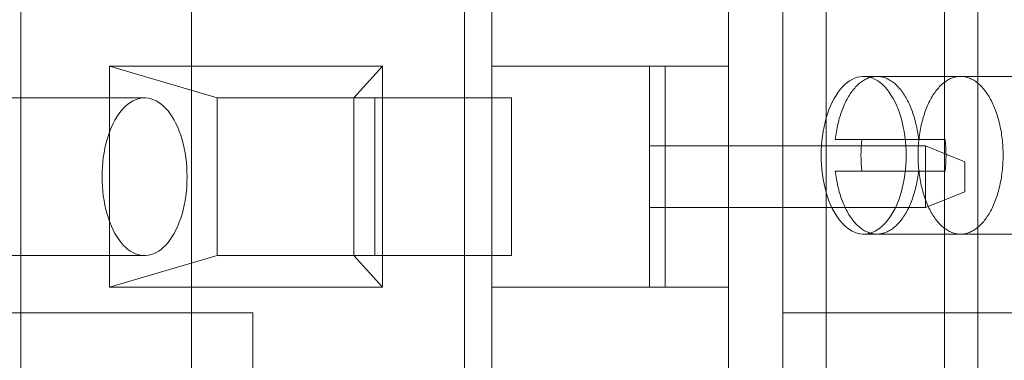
# Model space of a CAD drawing. Header units: inches. Extents: x 1 to 109, y 1 to 85.
# Tile 161 of 256: x 86.418 to 86.938, y 16.057 to 16.237. Entities that reach past the tile are written whole.
import ezdxf

# ---------------------------------------------------------------- set-up
doc = ezdxf.new("R2010")
doc.units = ezdxf.units.IN
doc.header["$MEASUREMENT"] = 0

msp = doc.modelspace()

# ---------------------------------------------------------------- linework, layer by layer
at = {"color": 7, "linetype": 'Continuous', "lineweight": 15, "ltscale": 5}
for p, q in [((86.79222122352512, 18.8936883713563), (86.79222122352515, 14.10202170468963)), ((86.8438878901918, 18.8936883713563), (86.84388789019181, 14.10202170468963)), ((86.50847581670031, 15.37827170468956), (86.5084758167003, 17.87002170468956)), ((86.8210545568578, 17.08160503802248), (86.8210545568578, 16.08160503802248)), ((86.90644581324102, 17.0816050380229), (86.90644581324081, 16.0816050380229)), ((86.4182389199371, 16.3869269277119), (86.41823891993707, 15.90359359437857)), ((86.65278746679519, 16.3869269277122), (86.65278746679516, 15.8869269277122)), ((86.7922212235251, 15.88692692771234), (86.79222122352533, 16.38692692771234)), ((86.92414248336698, 15.91477170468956), (86.92414248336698, 16.33143837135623)), ((86.66722122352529, 16.26192692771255), (86.66722122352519, 16.21192692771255)), ((86.79222122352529, 16.26192692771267), (86.79222122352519, 16.21192692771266)), ((86.46507921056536, 16.21192692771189), (86.52199693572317, 16.19526026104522)), ((86.60941677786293, 16.21192692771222), (86.46507921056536, 16.21192692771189)), ((86.46507921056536, 16.21192692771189), (86.46507921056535, 16.09526026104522)), ((86.60941677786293, 16.21192692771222), (86.59416571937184, 16.19526026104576)), ((86.60941677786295, 16.09526026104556), (86.60941677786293, 16.21192692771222)), ((86.66722122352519, 16.21192692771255), (86.66722122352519, 16.09526026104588)), ((86.66722122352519, 16.21192692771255), (86.75055455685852, 16.21192692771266)), ((86.79222122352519, 16.21192692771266), (86.66722122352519, 16.21192692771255)), ((86.75888789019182, 16.21192692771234), (86.75055455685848, 16.21192692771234)), ((86.75055455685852, 16.21192692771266), (86.7505545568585, 16.095260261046)), ((86.75888789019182, 16.21192692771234), (86.75888789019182, 16.09526026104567)), ((86.75888789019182, 16.21192692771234), (86.79222122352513, 16.21192692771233)), ((86.79222122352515, 16.09526026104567), (86.79222122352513, 16.21192692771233)), ((87.00410106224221, 16.20660503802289), (86.8637501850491, 16.2066050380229)), ((86.91497825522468, 16.2066050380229), (86.87076772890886, 16.2066050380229)), ((86.48360106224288, 16.19526026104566), (86.34325018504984, 16.19526026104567)), ((86.60533026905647, 16.19526026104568), (86.52199693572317, 16.19526026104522)), ((86.59416571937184, 16.19526026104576), (86.52199693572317, 16.19526026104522)), ((86.52199693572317, 16.19526026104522), (86.52199693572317, 16.11192692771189)), ((86.59416571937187, 16.11192692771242), (86.59416571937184, 16.19526026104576)), ((86.67749905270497, 16.19526026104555), (86.59416571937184, 16.19526026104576)), ((86.60533026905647, 16.11192692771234), (86.60533026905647, 16.19526026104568)), ((86.60533026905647, 16.19526026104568), (86.67749905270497, 16.19526026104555)), ((86.67749905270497, 16.19526026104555), (86.67749905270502, 16.11192692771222)), ((86.86278544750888, 16.17327170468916), (86.84875035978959, 16.17327170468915)), ((86.89278509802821, 16.17327170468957), (86.84875035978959, 16.17327170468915)), ((86.9068201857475, 16.17327170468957), (86.86278544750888, 16.17327170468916)), ((86.9068201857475, 16.17327170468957), (86.89278509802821, 16.17327170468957)), ((86.7505545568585, 16.169843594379), (86.89638789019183, 16.16984359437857)), ((86.7505545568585, 16.169843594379), (86.7505545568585, 16.137343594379)), ((86.89638789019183, 16.16984359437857), (86.9172212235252, 16.16151026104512)), ((86.89638789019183, 16.13734359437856), (86.89638789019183, 16.16984359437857)), ((86.86278544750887, 16.15660503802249), (86.84875035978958, 16.15660503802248)), ((86.84875035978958, 16.15660503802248), (86.89278509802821, 16.1566050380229)), ((86.86278544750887, 16.15660503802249), (86.9068201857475, 16.1566050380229)), ((86.9068201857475, 16.1566050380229), (86.89278509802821, 16.1566050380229)), ((86.9172212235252, 16.16151026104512), (86.91722122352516, 16.14567692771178)), ((86.91722122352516, 16.14567692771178), (86.89638789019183, 16.13734359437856)), ((86.89638789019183, 16.13734359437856), (86.7505545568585, 16.137343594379)), ((86.86375018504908, 16.12327170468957), (87.00410106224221, 16.12327170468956)), ((86.87076772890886, 16.12327170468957), (86.91497825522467, 16.12327170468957)), ((86.34325018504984, 16.11192692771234), (86.48360106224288, 16.11192692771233)), ((86.46507921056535, 16.09526026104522), (86.52199693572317, 16.11192692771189)), ((86.60533026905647, 16.11192692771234), (86.52199693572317, 16.11192692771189)), ((86.52199693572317, 16.11192692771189), (86.59416571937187, 16.11192692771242)), ((86.59416571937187, 16.11192692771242), (86.67749905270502, 16.11192692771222)), ((86.59416571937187, 16.11192692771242), (86.60941677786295, 16.09526026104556)), ((86.67749905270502, 16.11192692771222), (86.60533026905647, 16.11192692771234)), ((86.46507921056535, 16.09526026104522), (86.60941677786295, 16.09526026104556)), ((86.66722122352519, 16.09526026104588), (86.66722122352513, 16.04526026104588)), ((86.7922212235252, 16.095260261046), (86.66722122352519, 16.09526026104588)), ((86.66722122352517, 16.09526026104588), (86.7505545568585, 16.095260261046)), ((86.75055455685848, 16.09526026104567), (86.75888789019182, 16.09526026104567)), ((86.75888789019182, 16.09526026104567), (86.79222122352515, 16.09526026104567)), ((86.7922212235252, 16.095260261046), (86.79222122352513, 16.045260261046)), ((86.3741424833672, 16.08160503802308), (86.54080915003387, 16.08160503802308)), ((86.54080915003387, 16.08160503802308), (86.54080915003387, 15.91493837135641)), ((86.8210545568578, 16.08160503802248), (86.93873891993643, 16.08160503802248)), ((86.90644581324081, 16.0816050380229), (86.8210545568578, 16.08160503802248)), ((86.8210545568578, 16.08160503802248), (86.8210545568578, 15.58160503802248)), ((86.90644581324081, 16.0816050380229), (87.09630743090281, 16.0816050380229)), ((86.90644581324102, 16.0816050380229), (86.90644581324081, 15.58160503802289))]:
    msp.add_line(p, q, dxfattribs=at)
at = {"color": 7, "linetype": 'Continuous', "lineweight": 15, "ltscale": 5, "flags": 128}
for points in [[(86.84127880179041, 16.16493837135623), (86.84132142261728, 16.16750340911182), (86.84144912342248, 16.1700587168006), (86.84166141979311, 16.17259460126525), (86.84195750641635, 16.17510144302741), (86.8423362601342, 16.17756973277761), (86.84279624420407, 16.17999010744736), (86.84333571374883, 16.18235338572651), (86.84395262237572, 16.18465060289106), (86.84464462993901, 16.18687304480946), (86.84540911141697, 16.18901228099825), (86.84624316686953, 16.19106019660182), (86.84714363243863, 16.19300902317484), (86.84810709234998, 16.19485136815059), (86.84912989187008, 16.19658024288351), (86.85020815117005, 16.19818908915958), (86.85133778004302, 16.19967180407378), (86.85251449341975, 16.20102276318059), (86.85373382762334, 16.20223684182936), (86.85499115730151, 16.20330943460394), (86.85628171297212, 16.20423647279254), (86.85760059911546, 16.20501443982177), (86.85894281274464, 16.20564038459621), (86.86030326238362, 16.20611193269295), (86.86167678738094, 16.20642729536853), (86.8630581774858, 16.20658527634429), (86.86444219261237, 16.20658527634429), (86.86582358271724, 16.20642729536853), (86.86719710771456, 16.20611193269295), (86.86855755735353, 16.20564038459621), (86.86989977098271, 16.20501443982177), (86.87121865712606, 16.20423647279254), (86.87250921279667, 16.20330943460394), (86.87376654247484, 16.20223684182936), (86.87498587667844, 16.20102276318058), (86.87616259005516, 16.19967180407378), (86.87729221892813, 16.19818908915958), (86.87837047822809, 16.19658024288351), (86.8793932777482, 16.19485136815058), (86.88035673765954, 16.19300902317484), (86.88125720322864, 16.19106019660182), (86.8820912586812, 16.18901228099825), (86.88285574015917, 16.18687304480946), (86.88354774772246, 16.18465060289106), (86.88416465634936, 16.18235338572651), (86.88470412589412, 16.17999010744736), (86.88516410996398, 16.17756973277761), (86.88554286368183, 16.17510144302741), (86.88583895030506, 16.17259460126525), (86.8860512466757, 16.1700587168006), (86.88617894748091, 16.16750340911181), (86.88622156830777, 16.16493837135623), (86.88617894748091, 16.16237333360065), (86.8860512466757, 16.15981802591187), (86.88583895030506, 16.15728214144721), (86.88554286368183, 16.15477529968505), (86.88516410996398, 16.15230700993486), (86.88470412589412, 16.1498866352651), (86.88416465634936, 16.14752335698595), (86.88354774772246, 16.1452261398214), (86.88285574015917, 16.14300369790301), (86.8820912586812, 16.14086446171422), (86.88125720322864, 16.13881654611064), (86.88035673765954, 16.13686771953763), (86.8793932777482, 16.13502537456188), (86.87837047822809, 16.13329649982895), (86.87729221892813, 16.13168765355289), (86.87616259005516, 16.13020493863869), (86.87498587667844, 16.12885397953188), (86.87376654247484, 16.12763990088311), (86.87250921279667, 16.12656730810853), (86.87121865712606, 16.12564026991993), (86.86989977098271, 16.1248623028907), (86.86855755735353, 16.12423635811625), (86.86719710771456, 16.12376481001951), (86.86582358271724, 16.12344944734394), (86.86444219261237, 16.12329146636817), (86.8630581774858, 16.12329146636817), (86.86167678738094, 16.12344944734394), (86.86030326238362, 16.12376481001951), (86.85894281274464, 16.12423635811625), (86.85760059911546, 16.1248623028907), (86.85628171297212, 16.12564026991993), (86.85499115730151, 16.12656730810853), (86.85373382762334, 16.12763990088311), (86.85251449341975, 16.12885397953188), (86.85133778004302, 16.13020493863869), (86.85020815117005, 16.13168765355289), (86.84912989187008, 16.13329649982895), (86.84810709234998, 16.13502537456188), (86.84714363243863, 16.13686771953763), (86.84624316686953, 16.13881654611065), (86.84540911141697, 16.14086446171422), (86.84464462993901, 16.14300369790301), (86.84395262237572, 16.1452261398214), (86.84333571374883, 16.14752335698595), (86.84279624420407, 16.1498866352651), (86.8423362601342, 16.15230700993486), (86.84195750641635, 16.15477529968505), (86.84166141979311, 16.15728214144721), (86.84144912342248, 16.15981802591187), (86.84132142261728, 16.16237333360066), (86.84127880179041, 16.16493837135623)], [(86.84875035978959, 16.17327170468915), (86.84887259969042, 16.1743138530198), (86.84900918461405, 16.17534985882), (86.8491600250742, 16.17637904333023), (86.84932502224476, 16.17740073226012), (86.84950406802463, 16.17841425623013), (86.84969704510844, 16.17941895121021), (86.8499038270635, 16.18041415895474), (86.85012427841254, 16.18139922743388), (86.85035825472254, 16.18237351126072), (86.85060560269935, 16.18333637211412), (86.85086616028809, 16.18428717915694), (86.85113975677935, 16.18522530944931), (86.85142621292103, 16.1861501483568), (86.85172534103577, 16.18706108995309), (86.85203694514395, 16.18795753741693), (86.85236082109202, 16.18883890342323), (86.85269675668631, 16.18970461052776), (86.85304453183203, 16.19055409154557), (86.85340391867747, 16.19138678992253), (86.85377468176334, 16.19220216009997), (86.8541565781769, 16.19299966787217), (86.85454935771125, 16.19377879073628), (86.85495276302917, 16.19453901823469), (86.8553665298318, 16.19527985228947), (86.85579038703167, 16.19600080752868), (86.85622405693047, 16.19670141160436), (86.85666725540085, 16.19738120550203), (86.85711969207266, 16.19803974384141), (86.85758107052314, 16.1986765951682), (86.85805108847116, 16.19929134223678), (86.85852943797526, 16.19988358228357), (86.85901580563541, 16.2004529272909), (86.85950987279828, 16.20099900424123), (86.86001131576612, 16.20152145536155), (86.86051980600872, 16.20201993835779), (86.86103501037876, 16.20249412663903), (86.86155659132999, 16.20294370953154), (86.86208420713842, 16.20336839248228), (86.86261751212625, 16.2037678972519), (86.86315615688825, 16.20414196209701), (86.86369978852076, 16.20449034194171), (86.86424805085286, 16.20481280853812), (86.86480058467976, 16.20510915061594), (86.86535702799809, 16.20537917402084), (86.86591701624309, 16.2056227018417), (86.86648018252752, 16.20583957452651), (86.86704615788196, 16.20602964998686), (86.86761457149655, 16.20619280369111), (86.86818505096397, 16.20632892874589), (86.86875722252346, 16.20643793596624), (86.86933071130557, 16.20651975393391), (86.86990514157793, 16.20657432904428), (86.87048013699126, 16.20660162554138), (86.87105532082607, 16.20660162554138), (86.87163031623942, 16.20657432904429), (86.87220474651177, 16.20651975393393), (86.87277823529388, 16.20643793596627), (86.87335040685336, 16.20632892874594), (86.8739208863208, 16.20619280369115), (86.87448929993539, 16.20602964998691), (86.87505527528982, 16.20583957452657), (86.87561844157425, 16.20562270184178), (86.87617842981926, 16.20537917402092), (86.8767348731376, 16.20510915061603), (86.87728740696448, 16.20481280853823), (86.87783566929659, 16.20449034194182), (86.8783793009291, 16.20414196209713), (86.8789179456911, 16.20376789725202), (86.87945125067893, 16.20336839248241), (86.87997886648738, 16.20294370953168), (86.8805004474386, 16.20249412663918), (86.88101565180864, 16.20201993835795), (86.88152414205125, 16.20152145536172), (86.88202558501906, 16.2009990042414), (86.88251965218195, 16.20045292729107), (86.8830060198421, 16.19988358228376), (86.8834843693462, 16.19929134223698), (86.88395438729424, 16.19867659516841), (86.8844157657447, 16.19803974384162), (86.88486820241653, 16.19738120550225), (86.8853114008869, 16.19670141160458), (86.8857450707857, 16.1960008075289), (86.88616892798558, 16.19527985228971), (86.8865826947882, 16.19453901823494), (86.88698610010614, 16.19377879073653), (86.88737887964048, 16.19299966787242), (86.88776077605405, 16.19220216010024), (86.8881315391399, 16.19138678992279), (86.88849092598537, 16.19055409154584), (86.88883870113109, 16.18970461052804), (86.88917463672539, 16.18883890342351), (86.88949851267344, 16.18795753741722), (86.88981011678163, 16.18706108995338), (86.8901092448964, 16.1861501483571), (86.89039570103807, 16.18522530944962), (86.89066929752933, 16.18428717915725), (86.89092985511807, 16.18333637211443), (86.89117720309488, 16.18237351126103), (86.89141117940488, 16.1813992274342), (86.89163163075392, 16.18041415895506), (86.89183841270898, 16.17941895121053), (86.8920313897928, 16.17841425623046), (86.89221043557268, 16.17740073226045), (86.89237543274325, 16.17637904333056), (86.89252627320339, 16.17534985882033), (86.89266285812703, 16.17431385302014), (86.89278509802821, 16.17327170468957)], [(86.91497825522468, 16.12327170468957), (86.91439002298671, 16.12328598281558), (86.91380219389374, 16.12332880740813), (86.91321517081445, 16.12340014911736), (86.91262935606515, 16.12349995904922), (86.91204515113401, 16.12362816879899), (86.9114629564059, 16.12378469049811), (86.910883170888, 16.1239694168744), (86.91030619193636, 16.12418222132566), (86.90973241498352, 16.12442295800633), (86.90916223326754, 16.12469146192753), (86.90859603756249, 16.12498754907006), (86.90803421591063, 16.1253110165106), (86.90747715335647, 16.12566164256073), (86.90692523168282, 16.12603918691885), (86.90637882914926, 16.12644339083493), (86.90583832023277, 16.12687397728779), (86.90530407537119, 16.12733065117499), (86.90477646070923, 16.12781309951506), (86.90425583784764, 16.12832099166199), (86.90374256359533, 16.12885397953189), (86.90323698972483, 16.12941169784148), (86.90273946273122, 16.12999376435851), (86.90225032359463, 16.13059978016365), (86.90176990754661, 16.13122932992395), (86.90129854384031, 16.13188198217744), (86.90083655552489, 16.13255728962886), (86.90038425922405, 16.13325478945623), (86.89994196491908, 16.13397400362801), (86.8995099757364, 16.13471443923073), (86.89908858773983, 16.13547558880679), (86.89867808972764, 16.13625693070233), (86.89827876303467, 16.13705792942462), (86.89789088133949, 16.13787803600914), (86.89751471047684, 16.13871668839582), (86.89715050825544, 16.1395733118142), (86.8967985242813, 16.14044731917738), (86.89645899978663, 16.14133811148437), (86.8961321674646, 16.14224507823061), (86.89581825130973, 16.14316759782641), (86.89551746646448, 16.14410503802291), (86.89523001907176, 16.14505675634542), (86.89495610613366, 16.14602210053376), (86.8946959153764, 16.14700040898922), (86.89444962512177, 16.14799101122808), (86.89421740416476, 16.14899322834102), (86.89399941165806, 16.15000637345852), (86.89379579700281, 16.15102975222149), (86.89360669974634, 16.15206266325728), (86.89343224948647, 16.15310439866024), (86.89327256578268, 16.15415424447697), (86.8931277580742, 16.15521148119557), (86.89299792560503, 16.15627538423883), (86.89288315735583, 16.15734522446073), (86.89278353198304, 16.15842026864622), (86.89269911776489, 16.15949978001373), (86.8926299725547, 16.16058301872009), (86.89257614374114, 16.16166924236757), (86.89253766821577, 16.16275770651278), (86.89251457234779, 16.16384766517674), (86.89250687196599, 16.16493837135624), (86.89251457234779, 16.16602907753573), (86.89253766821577, 16.16711903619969), (86.89257614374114, 16.1682075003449), (86.8926299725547, 16.16929372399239), (86.89269911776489, 16.17037696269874), (86.89278353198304, 16.17145647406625), (86.89288315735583, 16.17253151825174), (86.89299792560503, 16.17360135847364), (86.8931277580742, 16.1746652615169), (86.89327256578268, 16.1757224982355), (86.89343224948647, 16.17677234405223), (86.89360669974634, 16.17781407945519), (86.89379579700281, 16.17884699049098), (86.89399941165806, 16.17987036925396), (86.89421740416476, 16.18088351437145), (86.89444962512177, 16.18188573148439), (86.8946959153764, 16.18287633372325), (86.89495610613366, 16.18385464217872), (86.89523001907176, 16.18481998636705), (86.89551746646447, 16.18577170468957), (86.89581825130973, 16.18670914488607), (86.8961321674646, 16.18763166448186), (86.89645899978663, 16.18853863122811), (86.8967985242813, 16.18942942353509), (86.89715050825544, 16.19030343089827), (86.89751471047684, 16.19116005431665), (86.89789088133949, 16.19199870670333), (86.89827876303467, 16.19281881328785), (86.89867808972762, 16.19361981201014), (86.89908858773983, 16.19440115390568), (86.8995099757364, 16.19516230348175), (86.89994196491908, 16.19590273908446), (86.90038425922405, 16.19662195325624), (86.90083655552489, 16.19731945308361), (86.90129854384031, 16.19799476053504), (86.90176990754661, 16.19864741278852), (86.90225032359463, 16.19927696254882), (86.90273946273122, 16.19988297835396), (86.90323698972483, 16.20046504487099), (86.90374256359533, 16.20102276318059), (86.90425583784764, 16.20155575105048), (86.90477646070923, 16.20206364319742), (86.90530407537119, 16.20254609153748), (86.90583832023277, 16.20300276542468), (86.90637882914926, 16.20343335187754), (86.90692523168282, 16.20383755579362), (86.90747715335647, 16.20421510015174), (86.90803421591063, 16.20456572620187), (86.90859603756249, 16.20488919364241), (86.90916223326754, 16.20518528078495), (86.90973241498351, 16.20545378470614), (86.91030619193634, 16.20569452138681), (86.910883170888, 16.20590732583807), (86.9114629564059, 16.20609205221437), (86.91204515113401, 16.20624857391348), (86.91262935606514, 16.20637678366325), (86.91321517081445, 16.20647659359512), (86.91380219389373, 16.20654793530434), (86.91439002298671, 16.20659075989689), (86.91497825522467, 16.2066050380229), (86.91556648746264, 16.20659075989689), (86.91615431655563, 16.20654793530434), (86.91674133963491, 16.20647659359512), (86.91732715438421, 16.20637678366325), (86.91791135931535, 16.20624857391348), (86.91849355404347, 16.20609205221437), (86.91907333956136, 16.20590732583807), (86.919650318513, 16.20569452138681), (86.92022409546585, 16.20545378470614), (86.92079427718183, 16.20518528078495), (86.92136047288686, 16.20488919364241), (86.92192229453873, 16.20456572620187), (86.9224793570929, 16.20421510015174), (86.92303127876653, 16.20383755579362), (86.9235776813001, 16.20343335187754), (86.92411819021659, 16.20300276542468), (86.92465243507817, 16.20254609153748), (86.92518004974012, 16.20206364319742), (86.9257006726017, 16.20155575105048), (86.92621394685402, 16.20102276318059), (86.92671952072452, 16.20046504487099), (86.92721704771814, 16.19988297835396), (86.92770618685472, 16.19927696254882), (86.92818660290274, 16.19864741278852), (86.92865796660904, 16.19799476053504), (86.92911995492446, 16.19731945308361), (86.92957225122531, 16.19662195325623), (86.93001454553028, 16.19590273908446), (86.93044653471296, 16.19516230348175), (86.93086792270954, 16.19440115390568), (86.93127842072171, 16.19361981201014), (86.93167774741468, 16.19281881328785), (86.93206562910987, 16.19199870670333), (86.93244179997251, 16.19116005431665), (86.93280600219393, 16.19030343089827), (86.93315798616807, 16.18942942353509), (86.93349751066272, 16.18853863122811), (86.93382434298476, 16.18763166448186), (86.93413825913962, 16.18670914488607), (86.93443904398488, 16.18577170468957), (86.93472649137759, 16.18481998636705), (86.9350004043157, 16.18385464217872), (86.93526059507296, 16.18287633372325), (86.9355068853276, 16.18188573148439), (86.93573910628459, 16.18088351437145), (86.9359570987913, 16.17987036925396), (86.93616071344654, 16.17884699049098), (86.936349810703, 16.17781407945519), (86.9365242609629, 16.17677234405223), (86.93668394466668, 16.1757224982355), (86.93682875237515, 16.1746652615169), (86.93695858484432, 16.17360135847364), (86.93707335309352, 16.17253151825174), (86.93717297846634, 16.17145647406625), (86.93725739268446, 16.17037696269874), (86.93732653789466, 16.16929372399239), (86.93738036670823, 16.1682075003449), (86.9374188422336, 16.16711903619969), (86.93744193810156, 16.16602907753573), (86.93744963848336, 16.16493837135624), (86.93744193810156, 16.16384766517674), (86.9374188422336, 16.16275770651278), (86.93738036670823, 16.16166924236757), (86.93732653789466, 16.16058301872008), (86.93725739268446, 16.15949978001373), (86.93717297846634, 16.15842026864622), (86.93707335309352, 16.15734522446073), (86.93695858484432, 16.15627538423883), (86.93682875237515, 16.15521148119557), (86.93668394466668, 16.15415424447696), (86.9365242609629, 16.15310439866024), (86.936349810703, 16.15206266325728), (86.93616071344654, 16.15102975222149), (86.9359570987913, 16.15000637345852), (86.93573910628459, 16.14899322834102), (86.9355068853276, 16.14799101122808), (86.93526059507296, 16.14700040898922), (86.9350004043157, 16.14602210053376), (86.93472649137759, 16.14505675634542), (86.93443904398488, 16.1441050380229), (86.93413825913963, 16.14316759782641), (86.93382434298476, 16.14224507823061), (86.93349751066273, 16.14133811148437), (86.93315798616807, 16.14044731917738), (86.93280600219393, 16.1395733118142), (86.93244179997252, 16.13871668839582), (86.93206562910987, 16.13787803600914), (86.93167774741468, 16.13705792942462), (86.93127842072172, 16.13625693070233), (86.93086792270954, 16.13547558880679), (86.93044653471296, 16.13471443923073), (86.9300145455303, 16.13397400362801), (86.92957225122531, 16.13325478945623), (86.92911995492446, 16.13255728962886), (86.92865796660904, 16.13188198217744), (86.92818660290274, 16.13122932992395), (86.92770618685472, 16.13059978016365), (86.92721704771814, 16.12999376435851), (86.92671952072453, 16.12941169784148), (86.92621394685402, 16.12885397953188), (86.9257006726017, 16.12832099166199), (86.92518004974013, 16.12781309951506), (86.92465243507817, 16.12733065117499), (86.92411819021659, 16.12687397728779), (86.9235776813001, 16.12644339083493), (86.92303127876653, 16.12603918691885), (86.92247935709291, 16.12566164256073), (86.92192229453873, 16.1253110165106), (86.92136047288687, 16.12498754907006), (86.92079427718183, 16.12469146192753), (86.92022409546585, 16.12442295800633), (86.919650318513, 16.12418222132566), (86.91907333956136, 16.1239694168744), (86.91849355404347, 16.12378469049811), (86.91791135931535, 16.12362816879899), (86.91732715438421, 16.12349995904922), (86.91674133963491, 16.12340014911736), (86.91615431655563, 16.12332880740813), (86.91556648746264, 16.12328598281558), (86.91497825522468, 16.12327170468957)], [(86.46112967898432, 16.15359359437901), (86.4611722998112, 16.15102855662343), (86.46130000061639, 16.14847324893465), (86.46151229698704, 16.14593736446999), (86.46180838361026, 16.14343052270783), (86.46218713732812, 16.14096223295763), (86.46264712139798, 16.13854185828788), (86.46318659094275, 16.13617858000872), (86.46380349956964, 16.13388136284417), (86.46449550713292, 16.13165892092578), (86.4652599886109, 16.129519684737), (86.46609404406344, 16.12747176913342), (86.46699450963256, 16.1255229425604), (86.4679579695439, 16.12368059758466), (86.468980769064, 16.12195172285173), (86.47005902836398, 16.12034287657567), (86.47118865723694, 16.11886016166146), (86.47236537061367, 16.11750920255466), (86.47358470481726, 16.11629512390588), (86.47484203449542, 16.11522253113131), (86.47613259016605, 16.11429549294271), (86.47745147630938, 16.11351752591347), (86.47879368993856, 16.11289158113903), (86.48015413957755, 16.11242003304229), (86.48152766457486, 16.11210467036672), (86.48290905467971, 16.11194668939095), (86.4842930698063, 16.11194668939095), (86.48567445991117, 16.11210467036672), (86.48704798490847, 16.11242003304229), (86.48840843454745, 16.11289158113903), (86.48975064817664, 16.11351752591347), (86.49106953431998, 16.11429549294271), (86.4923600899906, 16.11522253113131), (86.49361741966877, 16.11629512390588), (86.49483675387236, 16.11750920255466), (86.49601346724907, 16.11886016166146), (86.49714309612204, 16.12034287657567), (86.49822135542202, 16.12195172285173), (86.49924415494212, 16.12368059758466), (86.50020761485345, 16.1255229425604), (86.50110808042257, 16.12747176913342), (86.50194213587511, 16.129519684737), (86.50270661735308, 16.13165892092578), (86.50339862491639, 16.13388136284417), (86.50401553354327, 16.13617858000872), (86.50455500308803, 16.13854185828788), (86.5050149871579, 16.14096223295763), (86.50539374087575, 16.14343052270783), (86.50568982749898, 16.14593736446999), (86.50590212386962, 16.14847324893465), (86.50602982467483, 16.15102855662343), (86.5060724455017, 16.15359359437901), (86.50602982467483, 16.15615863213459), (86.50590212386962, 16.15871393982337), (86.50568982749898, 16.16124982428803), (86.50539374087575, 16.16375666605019), (86.5050149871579, 16.16622495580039), (86.50455500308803, 16.16864533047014), (86.50401553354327, 16.17100860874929), (86.50339862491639, 16.17330582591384), (86.50270661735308, 16.17552826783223), (86.50194213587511, 16.17766750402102), (86.50110808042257, 16.1797154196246), (86.50020761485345, 16.18166424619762), (86.49924415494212, 16.18350659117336), (86.49822135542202, 16.18523546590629), (86.49714309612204, 16.18684431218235), (86.49601346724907, 16.18832702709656), (86.49483675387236, 16.18967798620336), (86.49361741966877, 16.19089206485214), (86.4923600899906, 16.19196465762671), (86.49106953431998, 16.19289169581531), (86.48975064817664, 16.19366966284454), (86.48840843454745, 16.19429560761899), (86.48704798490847, 16.19476715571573), (86.48567445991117, 16.1950825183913), (86.4842930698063, 16.19524049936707), (86.48290905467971, 16.19524049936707), (86.48152766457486, 16.1950825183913), (86.48015413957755, 16.19476715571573), (86.47879368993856, 16.19429560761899), (86.47745147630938, 16.19366966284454), (86.47613259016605, 16.19289169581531), (86.47484203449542, 16.19196465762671), (86.47358470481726, 16.19089206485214), (86.47236537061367, 16.18967798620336), (86.47118865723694, 16.18832702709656), (86.47005902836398, 16.18684431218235), (86.468980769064, 16.18523546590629), (86.4679579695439, 16.18350659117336), (86.46699450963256, 16.18166424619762), (86.46609404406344, 16.17971541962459), (86.4652599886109, 16.17766750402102), (86.46449550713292, 16.17552826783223), (86.46380349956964, 16.17330582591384), (86.46318659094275, 16.17100860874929), (86.46264712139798, 16.16864533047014), (86.46218713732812, 16.16622495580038), (86.46180838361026, 16.16375666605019), (86.46151229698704, 16.16124982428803), (86.46130000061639, 16.15871393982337), (86.4611722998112, 16.15615863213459), (86.46112967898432, 16.15359359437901)], [(86.89278509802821, 16.1566050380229), (86.89266285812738, 16.15556288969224), (86.89252627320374, 16.15452688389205), (86.89237543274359, 16.15349769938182), (86.89221043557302, 16.15247601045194), (86.89203138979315, 16.15146248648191), (86.89183841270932, 16.15045779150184), (86.89163163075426, 16.14946258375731), (86.89141117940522, 16.14847751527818), (86.89117720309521, 16.14750323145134), (86.8909298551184, 16.14654037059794), (86.89066929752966, 16.14558956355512), (86.8903957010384, 16.14465143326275), (86.8901092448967, 16.14372659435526), (86.88981011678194, 16.14281565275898), (86.88949851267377, 16.14191920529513), (86.8891746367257, 16.14103783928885), (86.8888387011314, 16.14017213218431), (86.88849092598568, 16.1393226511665), (86.88813153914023, 16.13848995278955), (86.88776077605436, 16.13767458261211), (86.8873788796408, 16.13687707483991), (86.88698610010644, 16.1360979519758), (86.8865826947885, 16.13533772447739), (86.88616892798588, 16.13459689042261), (86.885745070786, 16.13387593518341), (86.8853114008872, 16.13317533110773), (86.88486820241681, 16.13249553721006), (86.88441576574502, 16.13183699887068), (86.88395438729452, 16.13120014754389), (86.88348436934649, 16.13058540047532), (86.88300601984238, 16.12999316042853), (86.88251965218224, 16.1294238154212), (86.88202558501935, 16.12887773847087), (86.88152414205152, 16.12835528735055), (86.88101565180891, 16.12785680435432), (86.88050044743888, 16.12738261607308), (86.87997886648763, 16.12693303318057), (86.8794512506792, 16.12650835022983), (86.87891794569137, 16.12610884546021), (86.87837930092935, 16.1257347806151), (86.87783566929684, 16.1253864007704), (86.87728740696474, 16.12506393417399), (86.87673487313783, 16.12476759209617), (86.8761784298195, 16.12449756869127), (86.87561844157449, 16.12425404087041), (86.87505527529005, 16.12403716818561), (86.87448929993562, 16.12384709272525), (86.87392088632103, 16.12368393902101), (86.87335040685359, 16.12354781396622), (86.8727782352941, 16.12343880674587), (86.87220474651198, 16.1233569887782), (86.87163031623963, 16.12330241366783), (86.87105532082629, 16.12327511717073), (86.87048013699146, 16.12327511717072), (86.86990514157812, 16.12330241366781), (86.86933071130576, 16.12335698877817), (86.86875722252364, 16.12343880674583), (86.86818505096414, 16.12354781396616), (86.86761457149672, 16.12368393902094), (86.86704615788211, 16.12384709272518), (86.86648018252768, 16.12403716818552), (86.86591701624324, 16.12425404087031), (86.86535702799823, 16.12449756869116), (86.8648005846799, 16.12476759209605), (86.86424805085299, 16.12506393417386), (86.86369978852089, 16.12538640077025), (86.86315615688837, 16.12573478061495), (86.86261751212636, 16.12610884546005), (86.86208420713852, 16.12650835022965), (86.86155659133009, 16.12693303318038), (86.86103501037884, 16.12738261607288), (86.8605198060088, 16.12785680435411), (86.8600113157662, 16.12835528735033), (86.85950987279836, 16.12887773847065), (86.85901580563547, 16.12942381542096), (86.8585294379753, 16.12999316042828), (86.8580510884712, 16.13058540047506), (86.85758107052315, 16.13120014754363), (86.85711969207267, 16.13183699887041), (86.85666725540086, 16.13249553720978), (86.85622405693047, 16.13317533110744), (86.85579038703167, 16.13387593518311), (86.85536652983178, 16.1345968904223), (86.85495276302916, 16.13533772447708), (86.85454935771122, 16.13609795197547), (86.85415657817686, 16.13687707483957), (86.85377468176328, 16.13767458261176), (86.85340391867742, 16.1384899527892), (86.85304453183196, 16.13932265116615), (86.85269675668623, 16.14017213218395), (86.85236082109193, 16.14103783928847), (86.85203694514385, 16.14191920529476), (86.85172534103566, 16.14281565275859), (86.8514262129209, 16.14372659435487), (86.8511397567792, 16.14465143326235), (86.85086616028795, 16.14558956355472), (86.8506056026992, 16.14654037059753), (86.85035825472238, 16.14750323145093), (86.85012427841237, 16.14847751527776), (86.84990382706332, 16.14946258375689), (86.84969704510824, 16.15045779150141), (86.84950406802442, 16.15146248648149), (86.84932502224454, 16.1524760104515), (86.84916002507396, 16.15349769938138), (86.8490091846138, 16.15452688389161), (86.84887259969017, 16.1555628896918), (86.84875035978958, 16.15660503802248)]]:
    msp.add_lwpolyline(points, dxfattribs=at)
at = {"color": 7, "linetype": 'Continuous', "lineweight": 15, "ltscale": 25}
for centre, radius, start, end in [((87.15355915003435, 16.66477170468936), 0.9895833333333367, 183.1377582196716, 356.86224178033), ((87.15355915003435, 16.66477170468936), 0.9895833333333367, 183.1377582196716, 356.86224178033), ((87.15355915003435, 16.66477170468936), 0.9837500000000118, 183.1563829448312, 356.8436170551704), ((87.15355915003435, 16.66477170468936), 0.9837500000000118, 183.1563829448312, 356.8436170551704), ((86.93892905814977, 16.16493837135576), 0.07659826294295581, 173.7542741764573, 186.2457258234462), ((86.83067657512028, 16.16493837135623), 0.07659826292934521, 353.7542741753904, 6.245725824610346)]:
    msp.add_arc(centre, radius, start, end, dxfattribs=at)

doc.saveas('drawing.dxf')
